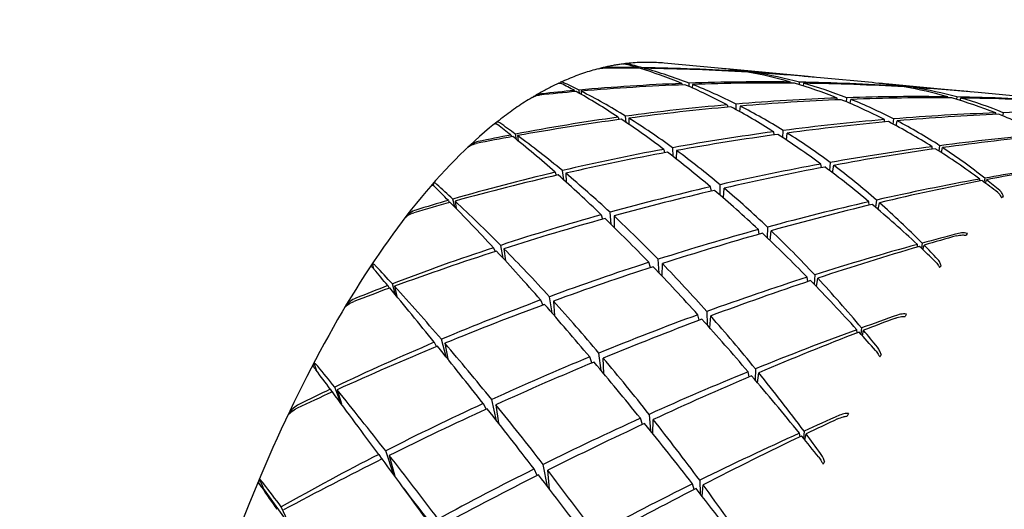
# Model space of a CAD drawing. Header units: inches. Extents: x 24 to 1128, y -74 to 748.
# Tile 106 of 256: x 394.152 to 395.101, y 518.419 to 518.891. Entities that reach past the tile are written whole.
import ezdxf

# ---------------------------------------------------------------- set-up
doc = ezdxf.new("R2010")
doc.units = ezdxf.units.IN
doc.header["$LTSCALE"] = 32
doc.header["$MEASUREMENT"] = 0
doc.layers.add('Dimension (ANSI)', color=7, linetype='Continuous', lineweight=25)
doc.layers.add('Visible (ANSI)', color=7, linetype='Continuous', lineweight=30)
doc.styles.add('Note Text (ANSI)', font='tahoma.ttf')
doc.dimstyles.new('Architectural (ANSI)', dxfattribs={"dimscale": 32, "dimtxt": 0.125, "dimasz": 0.098425, "dimexe": 0.125, "dimexo": 0.0625, "dimgap": 0.031496, "dimtad": 0, "dimtih": 1, "dimtoh": 1, "dimdec": 4, "dimrnd": 1e-08, "dimzin": 3, "dimdsep": 46, "dimlunit": 4, "dimtxsty": 'Note Text (ANSI)', "dimcen": 0.09, "dimdle": 0.393701, "dimclrd": 256, "dimclre": 256, "dimclrt": 256, "dimadec": 0, "dimazin": 3, "dimtfac": 0.96, "dimtofl": 0, "dimtmove": 0, "dimatfit": 3, "dimfxl": 1, "dimfrac": 2, "dimtolj": 1, "dimtzin": 12, "dimlwd": -1, "dimlwe": -1, "dimarcsym": 0})

# ---------------------------------------------------------------- blocks, each defined once
blk = doc.blocks.new('*D22')
at = {"layer": 'Defpoints', "color": 0, "transparency": 16777216}
for p in [(449.63555, 707.27291), (363.01247, 481.71141), (485.53905, 481.71141)]:
    blk.add_point(p, dxfattribs=at)
at = {"layer": 'Dimension (ANSI)', "transparency": 16777216}
for p, q in [((447.63555, 707.27291), (359.01247, 707.27291)), ((363.01247, 704.12331), (363.01247, 605.02522)), ((363.01247, 484.86102), (363.01247, 597.9591)), ((483.53905, 481.71141), (359.01247, 481.71141))]:
    blk.add_line(p, q, dxfattribs=at)
for points in [[(362.48753, 704.12331), (363.5374, 704.12331), (363.01247, 707.27291)], [(362.48753, 484.86102), (363.5374, 484.86102), (363.01247, 481.71141)]]:
    blk.add_solid(points, dxfattribs=at)
at = {"layer": 'Dimension (ANSI)', "transparency": 16777216, "insert": (349.86405, 604.01735), "char_height": 4, "attachment_point": 1, "style": 'Note Text (ANSI)'}
blk.add_mtext('\\A1;18\'-9 9/16"', dxfattribs=at)

msp = doc.modelspace()

# ---------------------------------------------------------------- linework, layer by layer
at = {"layer": 'Visible (ANSI)'}
for p, q in [((394.82521, 518.84425), (394.77331, 518.84912)), ((394.7477, 518.84473), (394.74783, 518.8442)), ((394.75227, 518.84334), (394.75217, 518.84468)), ((394.75419, 518.84412), (394.75418, 518.84274)), ((394.91215, 518.83609), (394.83338, 518.84348)), ((394.85084, 518.84091), (394.8509, 518.84058)), ((394.85784, 518.83967), (394.85785, 518.84045)), ((394.86101, 518.83995), (394.86093, 518.83909)), ((394.79023, 518.82954), (394.79052, 518.82821)), ((394.79739, 518.82649), (394.79727, 518.8298)), ((394.80039, 518.82858), (394.80023, 518.82525)), ((394.89505, 518.8309), (394.89519, 518.82988)), ((394.90354, 518.82839), (394.90365, 518.83078)), ((394.90742, 518.82974), (394.90709, 518.82728)), ((394.97364, 518.83032), (394.9238, 518.835)), ((395.06308, 518.82193), (394.98649, 518.82911)), ((395.00066, 518.82642), (395.00063, 518.82685)), ((394.68662, 518.82276), (394.68697, 518.82162)), ((394.69148, 518.82003), (394.69111, 518.82317)), ((394.69311, 518.82215), (394.69323, 518.81903)), ((395.00965, 518.82528), (395.00978, 518.82625)), ((395.01351, 518.82454), (395.01374, 518.82562)), ((395.12577, 518.81605), (395.07593, 518.82072)), ((394.83397, 518.80893), (394.83439, 518.80673)), ((394.8426, 518.8043), (394.8426, 518.80967)), ((394.84634, 518.80777), (394.84589, 518.80249)), ((394.9402, 518.81374), (394.94001, 518.81548)), ((394.94887, 518.81184), (394.94921, 518.8158)), ((394.95244, 518.81032), (394.95313, 518.81425)), ((395.04666, 518.81564), (395.04663, 518.81668)), ((395.05536, 518.81654), (395.05497, 518.81427)), ((395.05841, 518.81322), (395.05901, 518.81552)), ((394.73651, 518.79201), (394.736, 518.79803)), ((395.09273, 518.79978), (395.09275, 518.80115)), ((395.1, 518.8014), (395.09938, 518.79848)), ((394.61139, 518.79067), (394.61124, 518.79186)), ((394.72895, 518.79706), (394.72957, 518.79482)), ((394.73911, 518.7961), (394.73913, 518.79024)), ((394.98572, 518.79245), (394.98555, 518.79471)), ((394.99431, 518.79543), (394.99369, 518.79046)), ((394.9969, 518.78874), (394.99793, 518.79355)), ((394.6254, 518.77991), (394.62602, 518.77823)), ((394.63077, 518.77559), (394.62988, 518.78076)), ((394.63189, 518.7793), (394.63236, 518.7743)), ((394.87921, 518.78004), (394.87874, 518.783)), ((394.88768, 518.77726), (394.88794, 518.78422)), ((394.891, 518.77508), (394.89185, 518.78177)), ((395.03872, 518.76962), (395.03791, 518.76462)), ((394.58509, 518.7689), (394.58508, 518.76919)), ((394.77275, 518.76608), (394.77358, 518.7628)), ((394.78179, 518.75917), (394.78137, 518.76766)), ((394.78513, 518.76492), (394.78483, 518.75681)), ((395.03156, 518.76629), (395.03147, 518.76867)), ((395.04043, 518.763), (395.04164, 518.76772)), ((394.92477, 518.74846), (394.92434, 518.75186)), ((394.93308, 518.75342), (394.9325, 518.7458)), ((394.93551, 518.74353), (394.93671, 518.7507)), ((394.66806, 518.74402), (394.66911, 518.74097)), ((394.67632, 518.73667), (394.67508, 518.74567)), ((394.67822, 518.74306), (394.6787, 518.73452)), ((394.55124, 518.73078), (394.55075, 518.73346)), ((394.82713, 518.72202), (394.82701, 518.73205)), ((395.07757, 518.73561), (395.07757, 518.73748)), ((395.08224, 518.73832), (395.08149, 518.7346)), ((395.08304, 518.73345), (395.08406, 518.73687)), ((394.81874, 518.72589), (394.81785, 518.72996)), ((394.83022, 518.71935), (394.83096, 518.72873)), ((394.5651, 518.71691), (394.56604, 518.71477)), ((394.57128, 518.7106), (394.56955, 518.7182)), ((394.57159, 518.7163), (394.57268, 518.70916)), ((394.97088, 518.71232), (394.97058, 518.71563)), ((394.9778, 518.71727), (394.97699, 518.71025)), ((394.97937, 518.70823), (394.98075, 518.71468)), ((394.71245, 518.70308), (394.71379, 518.69886)), ((394.72222, 518.69362), (394.72101, 518.70546)), ((394.52526, 518.70174), (394.5252, 518.70237)), ((394.72482, 518.70192), (394.725, 518.69091)), ((394.86486, 518.68444), (394.86404, 518.68886)), ((394.87272, 518.69123), (394.87244, 518.68095)), ((394.87525, 518.67828), (394.87641, 518.6877)), ((395.02191, 518.67575), (395.02114, 518.67087)), ((394.6086, 518.67133), (394.61016, 518.66761)), ((394.618, 518.66115), (394.61556, 518.67363)), ((394.61876, 518.67038), (394.62009, 518.65887)), ((395.01739, 518.67202), (395.01727, 518.67448)), ((395.02261, 518.66948), (395.02376, 518.67387)), ((394.49313, 518.65107), (394.49197, 518.65576)), ((394.75984, 518.65225), (394.75839, 518.65728)), ((394.76834, 518.64692), (394.76747, 518.66019)), ((394.77117, 518.64396), (394.7715, 518.65605)), ((394.51428, 518.62578), (394.51114, 518.63653)), ((394.91175, 518.63881), (394.91112, 518.64295)), ((394.91828, 518.64522), (394.91767, 518.63625)), ((394.91991, 518.63395), (394.92129, 518.64199)), ((394.50674, 518.63484), (394.50807, 518.63234)), ((394.51323, 518.63424), (394.5154, 518.62444)), ((394.65409, 518.62102), (394.65607, 518.61603)), ((394.66508, 518.6085), (394.66255, 518.62415)), ((394.66646, 518.61986), (394.66751, 518.6057)), ((394.46761, 518.61583), (394.46746, 518.61678)), ((394.81426, 518.60992), (394.8146, 518.59692)), ((394.80704, 518.60151), (394.80568, 518.6068)), ((394.81718, 518.59404), (394.81805, 518.60564)), ((394.95924, 518.58943), (394.95891, 518.59242)), ((394.96349, 518.59409), (394.96283, 518.5881)), ((394.96422, 518.58656), (394.9654, 518.59181)), ((394.55159, 518.58024), (394.55377, 518.57601)), ((394.56287, 518.56625), (394.55845, 518.58313)), ((394.56175, 518.57929), (394.56452, 518.5642)), ((394.70353, 518.56041), (394.70138, 518.56619)), ((394.71244, 518.55302), (394.71033, 518.56987)), ((394.71492, 518.55005), (394.71449, 518.56496)), ((394.43845, 518.55233), (394.43591, 518.56008)), ((394.85519, 518.54703), (394.85411, 518.55186)), ((394.86117, 518.55473), (394.86099, 518.5438)), ((394.86306, 518.54137), (394.86428, 518.5509)), ((394.45132, 518.53512), (394.45309, 518.53236)), ((394.46138, 518.52163), (394.45564, 518.53717)), ((394.45781, 518.53451), (394.46195, 518.52086)), ((394.61167, 518.50476), (394.60699, 518.52512)), ((394.41313, 518.51267), (394.41286, 518.51389)), ((394.59867, 518.52129), (394.60143, 518.51575)), ((394.61105, 518.52013), (394.61358, 518.50232)), ((394.7523, 518.50112), (394.75026, 518.50707)), ((394.7587, 518.51088), (394.76005, 518.49495)), ((394.76232, 518.49212), (394.76263, 518.50591)), ((394.908, 518.49473), (394.90756, 518.48768)), ((394.90412, 518.48928), (394.90349, 518.49269)), ((394.90886, 518.48607), (394.90998, 518.49208)), ((394.51271, 518.45239), (394.50473, 518.47574)), ((394.498, 518.4723), (394.5009, 518.46774)), ((394.50816, 518.47135), (394.51354, 518.45128)), ((394.65079, 518.45195), (394.64779, 518.45825)), ((394.66067, 518.44148), (394.65658, 518.46262)), ((394.66261, 518.43894), (394.6609, 518.45702)), ((394.38771, 518.43831), (394.38351, 518.44807)), ((394.80745, 518.44733), (394.80798, 518.43436)), ((394.38771, 518.43831), (394.38218, 518.44499)), ((394.38771, 518.43831), (394.41274, 518.40302)), ((394.80218, 518.43859), (394.80053, 518.44392)), ((394.80981, 518.43201), (394.81069, 518.44296)), ((394.41274, 518.40302), (394.40402, 518.42182))]:
    msp.add_line(p, q, dxfattribs=at)
for centre, major_axis, ratio, start_param, end_param in [((395.07371, 517.56544), (0.50267, -1.27757), 0.401159, 2.83729, 2.857441), ((394.74231, 517.59653), (-0.14115, 1.26062), 0.549452, 6.068206, 6.089839), ((394.74231, 517.59653), (-1.63348, 0.03314), 0.763621, 4.723467, 4.7451), ((395.07371, 517.56544), (-1.53518, 0.61757), 0.729866, 5.203168, 5.223319), ((395.07371, 517.56544), (0.50267, -1.27757), 0.401159, 2.77184, 2.834435), ((395.07371, 517.56544), (-1.53518, 0.61757), 0.729866, 5.137719, 5.200313), ((394.74231, 517.59653), (-0.14115, 1.26062), 0.549452, 6.004322, 6.065351), ((394.74231, 517.59653), (-1.63348, 0.03314), 0.763621, 4.659584, 4.720612), ((395.07371, 517.56544), (0.36513, -1.26849), 0.475174, 2.91871, 2.95731), ((394.74231, 517.59653), (0.07827, 1.24795), 0.57621, 6.231187, 6.271298), ((395.07371, 517.56544), (0.36513, -1.26849), 0.475174, 2.85326, 2.914288), ((395.07371, 517.56544), (-1.53518, 0.61757), 0.729866, 5.095497, 5.133297), ((394.74231, 517.59653), (0.07827, 1.24795), 0.57621, 6.166664, 6.226766), ((394.74231, 517.59653), (-1.63348, 0.03314), 0.763621, 4.616562, 4.655162), ((395.07371, 517.56544), (0.61467, -1.29034), 0.323881, 2.715685, 2.735836), ((394.74231, 517.59653), (-0.32479, 1.2668), 0.49258, 5.876138, 5.897771), ((395.07371, 517.56544), (-1.59232, 0.38214), 0.757737, 5.068341, 5.130936), ((394.74231, 517.59653), (-1.63059, -0.22845), 0.743335, 4.577612, 4.638641), ((395.07371, 517.56544), (0.50267, -1.27757), 0.401159, 2.70639, 2.767418), ((395.07371, 517.56544), (-1.59232, 0.38214), 0.757737, 5.002891, 5.063919), ((394.74231, 517.59653), (-1.63059, -0.22845), 0.743335, 4.513089, 4.573191), ((394.74231, 517.59653), (-0.14115, 1.26062), 0.549452, 5.939799, 5.999901), ((395.07371, 517.56544), (0.36513, -1.26849), 0.475174, 2.78781, 2.847912), ((395.07371, 517.56544), (-1.59232, 0.38214), 0.757737, 4.937441, 4.997543), ((394.74231, 517.59653), (-1.63059, -0.22845), 0.743335, 4.447946, 4.507741), ((394.74231, 517.59653), (0.07827, 1.24795), 0.57621, 6.101521, 6.161316), ((395.07371, 517.56544), (0.19179, -1.26237), 0.537203, 2.969852, 3.008453), ((394.74231, 517.59653), (0.30341, 1.22253), 0.562536, 0.051705, 0.093767), ((394.74231, 517.59653), (-1.63059, -0.22845), 0.743335, 4.641496, 4.663129), ((395.07371, 517.56544), (-1.59232, 0.38214), 0.757737, 5.133791, 5.153942), ((395.07371, 517.56544), (0.61467, -1.29034), 0.323881, 2.650235, 2.71283), ((394.74231, 517.59653), (-0.32479, 1.2668), 0.49258, 5.812255, 5.873283), ((395.07371, 517.56544), (-1.62932, 0.10493), 0.765373, 4.778239, 4.838034), ((395.07371, 517.56544), (0.19179, -1.26237), 0.537203, 2.904403, 2.964198), ((395.07371, 517.56544), (-1.59232, 0.38214), 0.757737, 4.894854, 4.931787), ((394.74231, 517.59653), (-1.63059, -0.22845), 0.743335, 4.403691, 4.442291), ((394.74231, 517.59653), (0.30341, 1.22253), 0.562536, 6.269134, 6.329236), ((395.07371, 517.56544), (-1.62932, 0.10493), 0.765373, 4.909139, 4.970167), ((395.07371, 517.56544), (-1.62932, 0.10493), 0.765373, 4.843689, 4.903791), ((394.74231, 517.59653), (-1.60993, -0.43806), 0.706703, 4.399126, 4.458921), ((394.74231, 517.59653), (-0.14115, 1.26062), 0.549452, 5.874656, 5.934451), ((395.07371, 517.56544), (0.36513, -1.26849), 0.475174, 2.72236, 2.782156), ((394.74231, 517.59653), (-1.60993, -0.43806), 0.706703, 4.333369, 4.393471), ((394.74231, 517.59653), (0.07827, 1.24795), 0.57621, 6.035764, 6.095866), ((395.07371, 517.56544), (0.19179, -1.26237), 0.537203, 2.838953, 2.899055), ((395.07371, 517.56544), (-1.62932, 0.10493), 0.765373, 4.712789, 4.772891), ((394.74231, 517.59653), (-1.60993, -0.43806), 0.706703, 4.266993, 4.328021), ((394.74231, 517.59653), (0.30341, 1.22253), 0.562536, 6.202758, 6.263786), ((394.74231, 517.59653), (-1.60993, -0.43806), 0.706703, 4.464269, 4.524371), ((395.07371, 517.56544), (0.50267, -1.27757), 0.401159, 2.64094, 2.701042), ((395.07371, 517.56544), (-1.63374, -0.1662), 0.75034, 4.624586, 4.684688), ((394.74231, 517.59653), (-1.58546, -0.59667), 0.660515, 4.250613, 4.311641), ((395.07371, 517.56544), (0.19179, -1.26237), 0.537203, 2.773503, 2.834531), ((395.07371, 517.56544), (-1.63374, -0.1662), 0.75034, 4.559136, 4.620164), ((394.64249, 518.10185), (-0.1299, -0.74245), 0.444491, 3.604814, 3.609381), ((395.07371, 517.56544), (0.70926, -1.30505), 0.247509, 2.611034, 2.631185), ((394.74231, 517.59653), (-0.47048, 1.27486), 0.420557, 5.721212, 5.742845), ((395.07371, 517.56544), (-1.62932, 0.10493), 0.765373, 4.974588, 5.037183), ((394.74231, 517.59653), (-1.60993, -0.43806), 0.706703, 4.528792, 4.589821), ((395.07371, 517.56544), (0.61467, -1.29034), 0.323881, 2.584785, 2.645813), ((394.74231, 517.59653), (-0.32479, 1.2668), 0.49258, 5.747731, 5.807833), ((395.07371, 517.56544), (-1.63374, -0.1662), 0.75034, 4.690036, 4.749831), ((394.74231, 517.59653), (-1.58546, -0.59667), 0.660515, 4.316989, 4.377091), ((395.07371, 517.56544), (0.36513, -1.26849), 0.475174, 2.656911, 2.717012), ((394.74231, 517.59653), (0.07827, 1.24795), 0.57621, 5.969388, 6.030416), ((395.07371, 517.56544), (-1.62932, 0.10493), 0.765373, 5.040038, 5.060189), ((394.74231, 517.59653), (-0.47048, 1.27486), 0.420557, 5.657329, 5.718357), ((395.07371, 517.56544), (-1.63374, -0.1662), 0.75034, 4.755485, 4.815587), ((394.74231, 517.59653), (-1.58546, -0.59667), 0.660515, 4.382745, 4.44254), ((395.07371, 517.56544), (0.50267, -1.27757), 0.401159, 2.57549, 2.635286), ((394.74231, 517.59653), (-0.14115, 1.26062), 0.549452, 5.808899, 5.869001), ((395.07371, 517.56544), (-1.61594, -0.38996), 0.717175, 4.501326, 4.562354), ((394.74231, 517.59653), (-1.56231, -0.71722), 0.609421, 4.191433, 4.254028), ((394.74231, 517.59653), (-1.60993, -0.43806), 0.706703, 4.592676, 4.614309), ((395.07371, 517.56544), (0.70926, -1.30505), 0.247509, 2.545584, 2.608179), ((394.73217, 518.18003), (-0.01786, -0.66124), 0.527661, 3.627313, 3.631911), ((395.07371, 517.56544), (-1.63374, -0.1662), 0.75034, 4.820935, 4.881964), ((394.74231, 517.59653), (-1.58546, -0.59667), 0.660515, 4.447888, 4.50799), ((395.07371, 517.56544), (0.61467, -1.29034), 0.323881, 2.519335, 2.579437), ((394.74231, 517.59653), (-0.32479, 1.2668), 0.49258, 5.682588, 5.742383), ((395.07371, 517.56544), (-1.61594, -0.38996), 0.717175, 4.566775, 4.626877), ((394.74231, 517.59653), (-1.56231, -0.71722), 0.609421, 4.258449, 4.319478), ((395.07371, 517.56544), (0.36513, -1.26849), 0.475174, 2.591461, 2.652489), ((394.74231, 517.59653), (0.07827, 1.24795), 0.57621, 5.902372, 5.964966), ((395.07371, 517.56544), (-1.61594, -0.38996), 0.717175, 4.632225, 4.692021), ((394.74231, 517.59653), (-0.14115, 1.26062), 0.549452, 5.742523, 5.803551), ((395.07371, 517.56544), (-1.63374, -0.1662), 0.75034, 4.886385, 4.94898), ((394.74231, 517.59653), (-1.58546, -0.59667), 0.660515, 4.512412, 4.57344), ((395.07371, 517.56544), (0.70926, -1.30505), 0.247509, 2.480135, 2.541163), ((394.74231, 517.59653), (-0.47048, 1.27486), 0.420557, 5.592805, 5.652907), ((394.74231, 517.59653), (-1.56231, -0.71722), 0.609421, 4.324826, 4.384927), ((395.07371, 517.56544), (0.50267, -1.27757), 0.401159, 2.510041, 2.570142), ((395.07371, 517.56544), (-1.59164, -0.56044), 0.672879, 4.452899, 4.474532), ((394.74231, 517.59653), (-1.54065, -0.81109), 0.55597, 4.192965, 4.213116), ((394.61583, 518.05819), (-0.14081, -0.77696), 0.415272, 3.739015, 3.743613), ((394.74231, 517.59653), (-0.58807, 1.28682), 0.343574, 5.594081, 5.615714), ((395.07371, 517.56544), (-1.59164, -0.56044), 0.672879, 4.477387, 4.538415), ((394.74231, 517.59653), (-1.54065, -0.81109), 0.55597, 4.215971, 4.278566), ((395.07371, 517.56544), (0.36513, -1.26849), 0.475174, 2.566973, 2.588606), ((394.74231, 517.59653), (0.07827, 1.24795), 0.57621, 5.879366, 5.899517), ((395.07371, 517.56544), (0.79158, -1.31965), 0.173726, 2.517835, 2.537986), ((395.07371, 517.56544), (-1.61594, -0.38996), 0.717175, 4.697675, 4.757777), ((394.74231, 517.59653), (-1.56231, -0.71722), 0.609421, 4.390582, 4.450377), ((395.07371, 517.56544), (0.61467, -1.29034), 0.323881, 2.453885, 2.513681), ((394.74231, 517.59653), (-0.32479, 1.2668), 0.49258, 5.616832, 5.676934), ((394.74231, 517.59653), (-1.58546, -0.59667), 0.660515, 4.576295, 4.597928), ((395.07371, 517.56544), (-1.63374, -0.1662), 0.75034, 4.951835, 4.971986), ((395.07371, 517.56544), (0.79158, -1.31965), 0.173726, 2.452386, 2.51498), ((394.74231, 517.59653), (-0.58807, 1.28682), 0.343574, 5.530198, 5.591226), ((395.07371, 517.56544), (-1.59164, -0.56044), 0.672879, 4.542837, 4.602939), ((394.74231, 517.59653), (-1.54065, -0.81109), 0.55597, 4.282987, 4.344016), ((395.07371, 517.56544), (0.50267, -1.27757), 0.401159, 2.444591, 2.505619), ((394.74231, 517.59653), (-0.14115, 1.26062), 0.549452, 5.675507, 5.738101), ((395.12453, 518.14309), (-0.18086, -0.64404), 0.471381, 3.748089, 3.752686), ((395.07371, 517.56544), (-1.61594, -0.38996), 0.717175, 4.763125, 4.824153), ((394.70334, 518.16563), (-0.06182, -0.67347), 0.521114, 3.839413, 3.844011), ((394.74231, 517.59653), (-1.56231, -0.71722), 0.609421, 4.455725, 4.515827), ((395.07371, 517.56544), (0.70926, -1.30505), 0.247509, 2.414685, 2.474787), ((394.74231, 517.59653), (-0.47048, 1.27486), 0.420557, 5.527662, 5.587457), ((395.07371, 517.56544), (-1.59164, -0.56044), 0.672879, 4.608287, 4.668082), ((394.74231, 517.59653), (-1.54065, -0.81109), 0.55597, 4.349363, 4.409465), ((395.07371, 517.56544), (0.61467, -1.29034), 0.323881, 2.388435, 2.448537), ((394.74231, 517.59653), (-0.32479, 1.2668), 0.49258, 5.550456, 5.611484), ((395.07371, 517.56544), (-1.56803, -0.68945), 0.622723, 4.455371, 4.477004), ((395.00815, 518.02153), (-0.22619, -0.76807), 0.285519, 3.759087, 3.763685), ((394.74231, 517.59653), (-1.51916, -0.88595), 0.501414, 4.228985, 4.249136), ((395.07371, 517.56544), (-1.61594, -0.38996), 0.717175, 4.828575, 4.89117), ((394.74231, 517.59653), (-1.56231, -0.71722), 0.609421, 4.520249, 4.581277), ((395.07371, 517.56544), (0.79158, -1.31965), 0.173726, 2.386936, 2.447964), ((394.74231, 517.59653), (-0.58807, 1.28682), 0.343574, 5.465674, 5.525776), ((395.07371, 517.56544), (-1.56803, -0.68945), 0.622723, 4.479859, 4.540888), ((394.74231, 517.59653), (-1.51916, -0.88595), 0.501414, 4.251991, 4.314586), ((395.07371, 517.56544), (0.50267, -1.27757), 0.401159, 2.420103, 2.441736), ((394.74231, 517.59653), (-0.14115, 1.26062), 0.549452, 5.652501, 5.672652), ((394.59076, 518.00714), (-0.14418, -0.81126), 0.389441, 3.858163, 3.862761), ((395.07371, 517.56544), (-1.59164, -0.56044), 0.672879, 4.673737, 4.733838), ((394.74231, 517.59653), (-0.47048, 1.27486), 0.420557, 5.461905, 5.522007), ((395.07371, 517.56544), (0.8647, -1.33248), 0.103024, 2.432638, 2.452789), ((394.74231, 517.59653), (-0.68651, 1.30124), 0.266742, 5.485739, 5.507372), ((394.74231, 517.59653), (-1.54065, -0.81109), 0.55597, 4.41512, 4.474915), ((395.07371, 517.56544), (0.70926, -1.30505), 0.247509, 2.349235, 2.40903), ((395.09576, 518.12848), (-0.20536, -0.65754), 0.428761, 3.931075, 3.935672), ((395.07371, 517.56544), (-1.56803, -0.68945), 0.622723, 4.545309, 4.605411), ((394.74231, 517.59653), (-1.51916, -0.88595), 0.501414, 4.319008, 4.380036), ((395.07371, 517.56544), (0.61467, -1.29034), 0.323881, 2.322986, 2.384014), ((394.74231, 517.59653), (-0.32479, 1.2668), 0.49258, 5.483439, 5.546034), ((394.74231, 517.59653), (-1.56231, -0.71722), 0.609421, 4.584132, 4.605765), ((395.07371, 517.56544), (-1.61594, -0.38996), 0.717175, 4.894025, 4.914176), ((395.07371, 517.56544), (0.8647, -1.33248), 0.103024, 2.367189, 2.429783), ((394.74231, 517.59653), (-0.68651, 1.30124), 0.266742, 5.421855, 5.482884), ((395.07371, 517.56544), (-1.59164, -0.56044), 0.672879, 4.739186, 4.800215), ((394.74231, 517.59653), (-0.58807, 1.28682), 0.343574, 5.400531, 5.460326), ((394.67494, 518.14085), (-0.09856, -0.69521), 0.499031, 4.031308, 4.035904), ((394.74231, 517.59653), (-1.54065, -0.81109), 0.55597, 4.480263, 4.540365), ((395.07371, 517.56544), (0.79158, -1.31965), 0.173726, 2.321486, 2.381588), ((395.07371, 517.56544), (-1.56803, -0.68945), 0.622723, 4.610759, 4.670554), ((394.74231, 517.59653), (-1.51916, -0.88595), 0.501414, 4.385384, 4.445486), ((395.07371, 517.56544), (0.70926, -1.30505), 0.247509, 2.283785, 2.343887), ((394.74231, 517.59653), (-0.47048, 1.27486), 0.420557, 5.395529, 5.456557), ((395.07371, 517.56544), (-1.54609, -0.78924), 0.569714, 4.476242, 4.497875), ((394.74231, 517.59653), (-1.49643, -0.94661), 0.446294, 4.273117, 4.293268), ((394.9831, 517.96971), (-0.21517, -0.80489), 0.255901, 3.869082, 3.873678), ((395.07371, 517.56544), (-1.54609, -0.78924), 0.569714, 4.50073, 4.561758), ((394.74231, 517.59653), (-1.49643, -0.94661), 0.446294, 4.296123, 4.358717), ((395.07371, 517.56544), (0.61467, -1.29034), 0.323881, 2.298497, 2.320131), ((394.74231, 517.59653), (-0.32479, 1.2668), 0.49258, 5.460433, 5.480584), ((395.07371, 517.56544), (-1.59164, -0.56044), 0.672879, 4.804636, 4.867231), ((394.74231, 517.59653), (-1.54065, -0.81109), 0.55597, 4.544787, 4.605815), ((395.07371, 517.56544), (0.8647, -1.33248), 0.103024, 2.301739, 2.362767), ((394.74231, 517.59653), (-0.68651, 1.30124), 0.266742, 5.357332, 5.417434), ((395.07371, 517.56544), (-1.56803, -0.68945), 0.622723, 4.676209, 4.736311), ((394.74231, 517.59653), (-1.51916, -0.88595), 0.501414, 4.45114, 4.510936), ((395.07371, 517.56544), (0.79158, -1.31965), 0.173726, 2.256036, 2.315831), ((394.74231, 517.59653), (-0.58807, 1.28682), 0.343574, 5.334775, 5.394877), ((395.06712, 518.10434), (-0.21993, -0.68116), 0.382943, 4.092787, 4.097384), ((394.56786, 517.94854), (-0.14127, -0.84407), 0.367968, 3.965542, 3.970139), ((395.07371, 517.56544), (0.93049, -1.34224), 0.035356, 2.353289, 2.37344), ((394.74231, 517.59653), (-0.7716, 1.31604), 0.192221, 5.390019, 5.411652), ((395.07371, 517.56544), (-1.54609, -0.78924), 0.569714, 4.56618, 4.626281), ((394.74231, 517.59653), (-1.49643, -0.94661), 0.446294, 4.363139, 4.424167), ((395.07371, 517.56544), (0.70926, -1.30505), 0.247509, 2.218335, 2.279363), ((394.74231, 517.59653), (-0.47048, 1.27486), 0.420557, 5.328513, 5.391107), ((394.74231, 517.59653), (-1.54065, -0.81109), 0.55597, 4.60867, 4.630303), ((395.07371, 517.56544), (-1.59164, -0.56044), 0.672879, 4.870086, 4.890237), ((395.07371, 517.56544), (0.93049, -1.34224), 0.035356, 2.287839, 2.350434), ((394.74231, 517.59653), (-0.7716, 1.31604), 0.192221, 5.326135, 5.387164), ((394.64689, 518.10755), (-0.12537, -0.72326), 0.469118, 4.199188, 4.203785), ((395.07371, 517.56544), (-1.56803, -0.68945), 0.622723, 4.741659, 4.802687), ((394.74231, 517.59653), (-1.51916, -0.88595), 0.501414, 4.516284, 4.576386), ((395.07371, 517.56544), (0.8647, -1.33248), 0.103024, 2.236289, 2.296391), ((394.74231, 517.59653), (-0.68651, 1.30124), 0.266742, 5.292189, 5.351984), ((395.07371, 517.56544), (-1.54609, -0.78924), 0.569714, 4.631629, 4.691425), ((394.74231, 517.59653), (-0.58807, 1.28682), 0.343574, 5.268398, 5.329427), ((395.07371, 517.56544), (-1.52469, -0.86839), 0.515368, 4.509721, 4.531354), ((394.74231, 517.59653), (-1.47131, -0.99613), 0.390767, 4.323209, 4.34336), ((394.96015, 517.91205), (-0.19913, -0.83814), 0.23242, 3.971716, 3.976314), ((394.74231, 517.59653), (-1.49643, -0.94661), 0.446294, 4.429515, 4.489617), ((395.07371, 517.56544), (0.79158, -1.31965), 0.173726, 2.190586, 2.250688), ((395.07371, 517.56544), (-1.52469, -0.86839), 0.515368, 4.534209, 4.595237), ((394.74231, 517.59653), (-1.47131, -0.99613), 0.390767, 4.346215, 4.40881), ((395.07371, 517.56544), (0.70926, -1.30505), 0.247509, 2.193847, 2.21548), ((394.74231, 517.59653), (-0.47048, 1.27486), 0.420557, 5.305507, 5.325658), ((395.07371, 517.56544), (-1.56803, -0.68945), 0.622723, 4.807109, 4.869703), ((394.74231, 517.59653), (-1.51916, -0.88595), 0.501414, 4.580807, 4.641835), ((395.07371, 517.56544), (0.93049, -1.34224), 0.035356, 2.222389, 2.283418), ((394.74231, 517.59653), (-0.7716, 1.31604), 0.192221, 5.261612, 5.321714), ((395.07371, 517.56544), (-1.54609, -0.78924), 0.569714, 4.697079, 4.757181), ((394.74231, 517.59653), (-0.68651, 1.30124), 0.266742, 5.226432, 5.286534), ((395.03912, 518.0709), (-0.22566, -0.71218), 0.339307, 4.235946, 4.240544), ((394.54737, 517.88431), (-0.13338, -0.87249), 0.351157, 4.064711, 4.069308), ((395.07371, 517.56544), (-1.5304, -0.6729), 0.622723, 4.805973, 4.806002), ((394.74231, 517.59653), (-1.49643, -0.94661), 0.446294, 4.495272, 4.555067), ((395.07371, 517.56544), (0.8647, -1.33248), 0.103024, 2.170839, 2.230634), ((395.07371, 517.56544), (-0.99015, 1.34796), 0.02956, 0.843004, 0.863155), ((394.74231, 517.59653), (-0.84684, 1.32946), 0.120725, 5.30303, 5.324663), ((394.74231, 517.59653), (-0.75308, 1.28446), 0.192221, 5.25809, 5.311194), ((395.07371, 517.56544), (-1.50898, -0.7703), 0.569714, 4.694056, 4.694108), ((395.07371, 517.56544), (-1.52469, -0.86839), 0.515368, 4.599659, 4.65976), ((394.74231, 517.59653), (-1.47131, -0.99613), 0.390767, 4.413231, 4.47426), ((395.07371, 517.56544), (0.79158, -1.31965), 0.173726, 2.125136, 2.186165), ((394.74231, 517.59653), (-0.58807, 1.28682), 0.343574, 5.201382, 5.263977)]:
    msp.add_ellipse(centre, major_axis=major_axis, ratio=ratio, start_param=start_param, end_param=end_param, dxfattribs=at)
for points, knots in [([(394.73379, 518.84838), (394.73235, 518.8482), (394.7309, 518.84799), (394.728, 518.84755), (394.72655, 518.84731), (394.72365, 518.8468), (394.7222, 518.84652), (394.7193, 518.84594), (394.71785, 518.84563), (394.71495, 518.84498), (394.7135, 518.84464), (394.71204, 518.84428)], [2.53059154, 2.53059154, 2.53059154, 2.53059154, 2.53956341, 2.53956341, 2.54853528, 2.54853528, 2.55750716, 2.55750716, 2.56647903, 2.56647903, 2.5754509, 2.5754509, 2.5754509, 2.5754509]), ([(394.77331, 518.84912), (394.77083, 518.84935), (394.76834, 518.84953), (394.76336, 518.84978), (394.76086, 518.84986), (394.75586, 518.8499), (394.75336, 518.84986), (394.74834, 518.84969), (394.74583, 518.84955), (394.74081, 518.84917), (394.73829, 518.84893), (394.73578, 518.84863)], [2.44849399, 2.44849399, 2.44849399, 2.44849399, 2.46409431, 2.46409431, 2.47969463, 2.47969463, 2.49529495, 2.49529495, 2.51089528, 2.51089528, 2.5264956, 2.5264956, 2.5264956, 2.5264956]), ([(394.71004, 518.84377), (394.7076, 518.84314), (394.70515, 518.84245), (394.70026, 518.84099), (394.69781, 518.84021), (394.69292, 518.83856), (394.69047, 518.83768), (394.68558, 518.83583), (394.68314, 518.83486), (394.67826, 518.83282), (394.67582, 518.83176), (394.67338, 518.83064)], [2.57957607, 2.57957607, 2.57957607, 2.57957607, 2.59470103, 2.59470103, 2.60982599, 2.60982599, 2.62495096, 2.62495096, 2.64007592, 2.64007592, 2.65520088, 2.65520088, 2.65520088, 2.65520088]), ([(394.67157, 518.82981), (394.66996, 518.82906), (394.66835, 518.82829), (394.66514, 518.82671), (394.66354, 518.8259), (394.66033, 518.82424), (394.65873, 518.82338), (394.65553, 518.82164), (394.65392, 518.82075), (394.65072, 518.81893), (394.64912, 518.81799), (394.64753, 518.81704)], [2.65894017, 2.65894017, 2.65894017, 2.65894017, 2.66890382, 2.66890382, 2.67886747, 2.67886747, 2.68883112, 2.68883112, 2.69879476, 2.69879476, 2.70875841, 2.70875841, 2.70875841, 2.70875841]), ([(394.67157, 518.8298), (394.67166, 518.82985), (394.67175, 518.82988), (394.67241, 518.83008), (394.67319, 518.82997), (394.67391, 518.82959)], [0.17295617, 0.17295617, 0.17295617, 0.17295617, 0.17536928, 0.17536928, 0.19052615, 0.19052615, 0.19052615, 0.19052615]), ([(394.67594, 518.83055), (394.67518, 518.83091), (394.67429, 518.83098), (394.67322, 518.8306), (394.67282, 518.83034), (394.67245, 518.82999)], [0, 0, 0, 0, 0.01468772, 0.01468772, 0.0224586, 0.0224586, 0.0224586, 0.0224586]), ([(394.64576, 518.81597), (394.64633, 518.81632), (394.6469, 518.81662), (394.64912, 518.81764), (394.65122, 518.81821), (394.653, 518.81839)], [0.16314231, 0.16314231, 0.16314231, 0.16314231, 0.16795488, 0.16795488, 0.18264261, 0.18264261, 0.18264261, 0.18264261]), ([(394.65503, 518.81958), (394.65322, 518.81939), (394.65112, 518.8188), (394.64853, 518.81763), (394.64755, 518.81708), (394.64663, 518.81646)], [0, 0, 0, 0, 0.01515687, 0.01515687, 0.02346126, 0.02346126, 0.02346126, 0.02346126]), ([(394.64576, 518.81598), (394.64339, 518.81455), (394.64103, 518.81307), (394.63632, 518.81004), (394.63396, 518.80848), (394.62925, 518.80527), (394.6269, 518.80362), (394.62221, 518.80024), (394.61986, 518.7985), (394.61517, 518.79495), (394.61283, 518.79313), (394.6105, 518.79127)], [2.71243677, 2.71243677, 2.71243677, 2.71243677, 2.72717574, 2.72717574, 2.7419147, 2.7419147, 2.75665367, 2.75665367, 2.77139264, 2.77139264, 2.78613161, 2.78613161, 2.78613161, 2.78613161]), ([(394.60963, 518.79057), (394.55854, 518.74961), (394.50891, 518.68821), (394.41637, 518.53074), (394.37353, 518.4346), (394.29898, 518.21772), (394.26726, 518.09712), (394.21795, 517.84351), (394.20034, 517.71057), (394.18096, 517.4456), (394.17918, 517.31363), (394.19164, 517.06383), (394.20589, 516.94606), (394.24912, 516.73638), (394.27811, 516.64457), (394.33857, 516.51686), (394.3671, 516.47246), (394.39831, 516.43845)], [2.787961, 2.787961, 2.787961, 2.787961, 3.110317, 3.110317, 3.433142, 3.433142, 3.754618, 3.754618, 4.075547, 4.075547, 4.396367, 4.396367, 4.717424, 4.717424, 5.039259, 5.039259, 5.271858, 5.271858, 5.271858, 5.271858]), ([(394.60963, 518.79057), (394.60991, 518.79078), (394.61026, 518.79088), (394.61116, 518.79082), (394.61192, 518.79048), (394.61265, 518.78991)], [0.16535306, 0.16535306, 0.16535306, 0.16535306, 0.17521332, 0.17521332, 0.19037018, 0.19037018, 0.19037018, 0.19037018]), ([(394.61467, 518.79156), (394.61391, 518.79209), (394.61304, 518.79238), (394.61199, 518.79227), (394.61159, 518.79211), (394.61124, 518.79186)], [0, 0, 0, 0, 0.01468772, 0.01468772, 0.02281833, 0.02281833, 0.02281833, 0.02281833]), ([(394.58362, 518.7678), (394.58451, 518.76852), (394.58548, 518.76918), (394.58803, 518.7706), (394.5901, 518.77135), (394.59188, 518.7717)], [0.15981607, 0.15981607, 0.15981607, 0.15981607, 0.16794668, 0.16794668, 0.1826344, 0.1826344, 0.1826344, 0.1826344]), ([(394.59389, 518.77357), (394.59209, 518.7732), (394.59, 518.7724), (394.58728, 518.77087), (394.58612, 518.77006), (394.58508, 518.76919)], [0, 0, 0, 0, 0.01515687, 0.01515687, 0.02514531, 0.02514531, 0.02514531, 0.02514531]), ([(394.54916, 518.73167), (394.54943, 518.73173), (394.54976, 518.73167), (394.55064, 518.73127), (394.5514, 518.73069), (394.55214, 518.72996)], [0.16538083, 0.16538083, 0.16538083, 0.16538083, 0.17536928, 0.17536928, 0.19052615, 0.19052615, 0.19052615, 0.19052615]), ([(394.55412, 518.73226), (394.55335, 518.73295), (394.55248, 518.73346), (394.55146, 518.73364), (394.55108, 518.7336), (394.55075, 518.73346)], [0, 0, 0, 0, 0.01468772, 0.01468772, 0.02281833, 0.02281833, 0.02281833, 0.02281833]), ([(395.09483, 518.72451), (395.09559, 518.72392), (395.0965, 518.72289), (395.09763, 518.72113), (395.09807, 518.72033), (395.09847, 518.71949)], [0, 0, 0, 0, 0.01468772, 0.01468772, 0.02281833, 0.02281833, 0.02281833, 0.02281833]), ([(395.10009, 518.72086), (395.09975, 518.72187), (395.09935, 518.72282), (395.09837, 518.7247), (395.09757, 518.72577), (395.09684, 518.72638)], [0.16538083, 0.16538083, 0.16538083, 0.16538083, 0.17536928, 0.17536928, 0.19052615, 0.19052615, 0.19052615, 0.19052615]), ([(394.52378, 518.70049), (394.52463, 518.70127), (394.52557, 518.702), (394.52806, 518.70361), (394.5301, 518.70453), (394.53186, 518.70505)], [0.15981607, 0.15981607, 0.15981607, 0.15981607, 0.16794668, 0.16794668, 0.1826344, 0.1826344, 0.1826344, 0.1826344]), ([(394.53382, 518.70756), (394.53203, 518.70701), (394.52998, 518.70602), (394.52733, 518.70425), (394.5262, 518.70334), (394.5252, 518.70237)], [0, 0, 0, 0, 0.01515687, 0.01515687, 0.02514531, 0.02514531, 0.02514531, 0.02514531]), ([(395.0656, 518.68515), (395.06464, 518.68542), (395.06361, 518.68559), (395.06095, 518.68575), (395.05883, 518.68552), (395.05707, 518.68507)], [0.15981607, 0.15981607, 0.15981607, 0.15981607, 0.16794668, 0.16794668, 0.1826344, 0.1826344, 0.1826344, 0.1826344]), ([(395.05509, 518.68277), (395.05688, 518.68326), (395.059, 518.68357), (395.06183, 518.68363), (395.06306, 518.68353), (395.06418, 518.68334)], [0, 0, 0, 0, 0.01515687, 0.01515687, 0.02514531, 0.02514531, 0.02514531, 0.02514531]), ([(394.49532, 518.65366), (394.49453, 518.65451), (394.49365, 518.65523), (394.49265, 518.6557), (394.49229, 518.65578), (394.49197, 518.65576)], [0, 0, 0, 0, 0.01468772, 0.01468772, 0.02281833, 0.02281833, 0.02281833, 0.02281833]), ([(395.03481, 518.65786), (395.03559, 518.6571), (395.03653, 518.6559), (395.03773, 518.65395), (395.03819, 518.65308), (395.03863, 518.65218)], [0, 0, 0, 0, 0.01468772, 0.01468772, 0.02281833, 0.02281833, 0.02281833, 0.02281833]), ([(395.04021, 518.65405), (395.03983, 518.65514), (395.03939, 518.6562), (395.03834, 518.65832), (395.03751, 518.65959), (395.03677, 518.66037)], [0.16538083, 0.16538083, 0.16538083, 0.16538083, 0.17536928, 0.17536928, 0.19052615, 0.19052615, 0.19052615, 0.19052615]), ([(394.49044, 518.6535), (394.49069, 518.6534), (394.49102, 518.65319), (394.49188, 518.65245), (394.49265, 518.65165), (394.49341, 518.65074)], [0.16538083, 0.16538083, 0.16538083, 0.16538083, 0.17536928, 0.17536928, 0.19052615, 0.19052615, 0.19052615, 0.19052615]), ([(394.46611, 518.61444), (394.46693, 518.61526), (394.46783, 518.61605), (394.47024, 518.61781), (394.47224, 518.6189), (394.47398, 518.61956)], [0.15981607, 0.15981607, 0.15981607, 0.15981607, 0.16794668, 0.16794668, 0.1826344, 0.1826344, 0.1826344, 0.1826344]), ([(394.47585, 518.62268), (394.47408, 518.62197), (394.47208, 518.6208), (394.46951, 518.61882), (394.46842, 518.61782), (394.46746, 518.61678)], [0, 0, 0, 0, 0.01515687, 0.01515687, 0.02514531, 0.02514531, 0.02514531, 0.02514531]), ([(394.99636, 518.60355), (394.99814, 518.60422), (395.00025, 518.60475), (395.00308, 518.60514), (395.00432, 518.60521), (395.00546, 518.60518)], [0, 0, 0, 0, 0.01515687, 0.01515687, 0.02514531, 0.02514531, 0.02514531, 0.02514531]), ([(395.00682, 518.60745), (395.00585, 518.6076), (395.0048, 518.60765), (395.00212, 518.60752), (395.00001, 518.60708), (394.99827, 518.60647)], [0.15981607, 0.15981607, 0.15981607, 0.15981607, 0.16794668, 0.16794668, 0.1826344, 0.1826344, 0.1826344, 0.1826344]), ([(394.97692, 518.57237), (394.97772, 518.57147), (394.97871, 518.57011), (394.97998, 518.56799), (394.98049, 518.56708), (394.98096, 518.56613)], [0, 0, 0, 0, 0.01468772, 0.01468772, 0.02281833, 0.02281833, 0.02281833, 0.02281833]), ([(394.98248, 518.56846), (394.98205, 518.56963), (394.98157, 518.57077), (394.98044, 518.5731), (394.97956, 518.57454), (394.9788, 518.57549)], [0.16522487, 0.16522487, 0.16522487, 0.16522487, 0.17521332, 0.17521332, 0.19037018, 0.19037018, 0.19037018, 0.19037018]), ([(394.43446, 518.55739), (394.4347, 518.55714), (394.43502, 518.55677), (394.4359, 518.5557), (394.43669, 518.55468), (394.43748, 518.55363)], [0.16538083, 0.16538083, 0.16538083, 0.16538083, 0.17536928, 0.17536928, 0.19052615, 0.19052615, 0.19052615, 0.19052615]), ([(394.43928, 518.55712), (394.43846, 518.55811), (394.43757, 518.55902), (394.43657, 518.55979), (394.43621, 518.55999), (394.43591, 518.56008)], [0, 0, 0, 0, 0.01468772, 0.01468772, 0.02281833, 0.02281833, 0.02281833, 0.02281833]), ([(394.4116, 518.51112), (394.41237, 518.51197), (394.41324, 518.5128), (394.41556, 518.51469), (394.41751, 518.51591), (394.41921, 518.51671)], [0.15981607, 0.15981607, 0.15981607, 0.15981607, 0.16794668, 0.16794668, 0.1826344, 0.1826344, 0.1826344, 0.1826344]), ([(394.42097, 518.52038), (394.41923, 518.51952), (394.41728, 518.5182), (394.41481, 518.51604), (394.41377, 518.51498), (394.41286, 518.51389)], [0, 0, 0, 0, 0.01515687, 0.01515687, 0.02514531, 0.02514531, 0.02514531, 0.02514531]), ([(394.94043, 518.50644), (394.94217, 518.50725), (394.94426, 518.508), (394.94709, 518.50872), (394.94833, 518.50895), (394.94948, 518.50907)], [0, 0, 0, 0, 0.01515687, 0.01515687, 0.02514531, 0.02514531, 0.02514531, 0.02514531]), ([(394.95076, 518.51178), (394.94977, 518.5118), (394.94872, 518.51173), (394.94604, 518.51131), (394.94395, 518.51068), (394.94223, 518.50993)], [0.15981607, 0.15981607, 0.15981607, 0.15981607, 0.16794668, 0.16794668, 0.1826344, 0.1826344, 0.1826344, 0.1826344]), ([(394.92216, 518.46952), (394.92299, 518.46848), (394.92403, 518.46698), (394.92539, 518.46474), (394.92593, 518.46378), (394.92645, 518.46281)], [0, 0, 0, 0, 0.01468772, 0.01468772, 0.02281833, 0.02281833, 0.02281833, 0.02281833]), ([(394.92788, 518.46557), (394.9274, 518.46678), (394.92687, 518.468), (394.92565, 518.4705), (394.92472, 518.47209), (394.92392, 518.47319)], [0.16538083, 0.16538083, 0.16538083, 0.16538083, 0.17536928, 0.17536928, 0.19052615, 0.19052615, 0.19052615, 0.19052615]), ([(394.38695, 518.44428), (394.3861, 518.44539), (394.38518, 518.44649), (394.38417, 518.44753), (394.38381, 518.44785), (394.38351, 518.44807)], [0, 0, 0, 0, 0.01468772, 0.01468772, 0.02281833, 0.02281833, 0.02281833, 0.02281833]), ([(394.38218, 518.44499), (394.38242, 518.44459), (394.38275, 518.44406), (394.38365, 518.44268), (394.38447, 518.44147), (394.38529, 518.44028)], [0.16538083, 0.16538083, 0.16538083, 0.16538083, 0.17536928, 0.17536928, 0.19052615, 0.19052615, 0.19052615, 0.19052615])]:
    msp.add_open_spline(points, degree=3, knots=knots, dxfattribs=at)
for points in [[(394.7338, 518.84837), (394.73415, 518.84842), (394.73452, 518.8484), (394.73488, 518.84831)], [(394.73688, 518.84856), (394.73621, 518.84872), (394.73544, 518.84864), (394.73476, 518.84833)], [(394.71004, 518.84376), (394.71141, 518.84411), (394.71289, 518.8443), (394.71418, 518.84431)], [(394.7162, 518.8448), (394.71455, 518.84479), (394.71264, 518.84448), (394.71103, 518.84399)]]:
    msp.add_open_spline(points, degree=3, dxfattribs=at)

# ---------------------------------------------------------------- dimensions: what is measured, and where the dimension line sits
at = {"layer": 'Dimension (ANSI)'}
dim = msp.add_linear_dim(base=(363.01247, 481.71141), p1=(449.63555, 707.27291), p2=(485.53905, 481.71141), angle=270, dimstyle='Architectural (ANSI)', override={"dimgap": 0.031496, "dimdec": 4, "dimlfac": 1, "dimtol": 0, "dimlim": 0, "dimtp": 0, "dimtm": 0, "dimtdec": 2, "dimatfit": 1}, dxfattribs=at)
dim.commit()
dim.dimension.update_dxf_attribs({"geometry": '*D22', "text_midpoint": (363.01247, 601.49216), "dimtype": 160})

doc.saveas('drawing.dxf')
